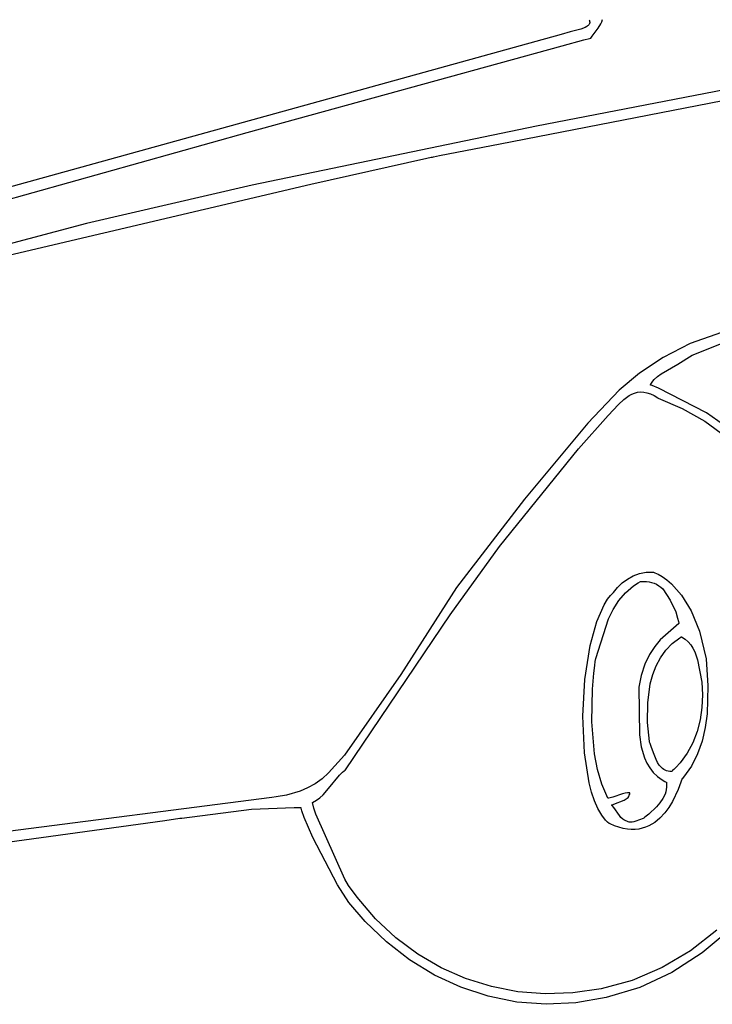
# Model space of a CAD drawing. Extents: x 21.3 to 51.6, y -34 to 34.1.
# Tile 106 of 117: x 41.3 to 43.9, y 17.9 to 21.7. Entities that reach past the tile are written whole.
import ezdxf

# ---------------------------------------------------------------- set-up
doc = ezdxf.new("R2010")
doc.units = 0

msp = doc.modelspace()

# ---------------------------------------------------------------- linework, layer by layer
at = {"layer": 'Layer 1', "color": 7, "linetype": 'CONTINUOUS'}
for p, q in [((43.418661, 21.662574), (43.4201, 21.659014)), ((43.4201, 21.659014), (43.420921, 21.655684)), ((43.421064, 21.651094), (43.420836, 21.649666)), ((43.420921, 21.655684), (43.42111, 21.654102)), ((43.421156, 21.652572), (43.421064, 21.651094)), ((43.42111, 21.654102), (43.421156, 21.652572)), ((43.463182, 21.646878), (43.466789, 21.654991)), ((43.466789, 21.654991), (43.469072, 21.663337)), ((43.34761, 21.616323), (43.313163, 21.606457)), ((43.387163, 21.627008), (43.34761, 21.616323)), ((43.403825, 21.633169), (43.387163, 21.627008)), ((43.410514, 21.636801), (43.403825, 21.633169)), ((43.413341, 21.638799), (43.410514, 21.636801)), ((43.415782, 21.640934), (43.413341, 21.638799)), ((43.417805, 21.643218), (43.415782, 21.640934)), ((43.41938, 21.645665), (43.417805, 21.643218)), ((43.41999, 21.646953), (43.41938, 21.645665)), ((43.420477, 21.648286), (43.41999, 21.646953)), ((43.420836, 21.649666), (43.420477, 21.648286)), ((43.430233, 21.60079), (43.453175, 21.631189)), ((43.453175, 21.631189), (43.463182, 21.646878)), ((43.217672, 21.580038), (40.900379, 20.938937)), ((43.313163, 21.606457), (43.217672, 21.580038)), ((43.316762, 21.564208), (43.399493, 21.586266)), ((43.399493, 21.586266), (43.420204, 21.591724)), ((43.420204, 21.591724), (43.425383, 21.593085)), ((43.425383, 21.593085), (43.425605, 21.593152)), ((43.425605, 21.593152), (43.430233, 21.60079)), ((42.128188, 21.237178), (43.316762, 21.564208)), ((44.194885, 21.448667), (43.219807, 21.261505)), ((43.08284, 21.194907), (44.234733, 21.418795)), ((43.219807, 21.261505), (42.146974, 21.037999)), ((40.820377, 20.871347), (42.128188, 21.237178)), ((42.854289, 21.14991), (43.08284, 21.194907)), ((42.369202, 21.042564), (42.80647, 21.140002)), ((42.80647, 21.140002), (42.822309, 21.143499)), ((42.822309, 21.143499), (42.826068, 21.144328)), ((42.826068, 21.144328), (42.826865, 21.144504)), ((42.826865, 21.144504), (42.826987, 21.144531)), ((42.827022, 21.144538), (42.827129, 21.144559)), ((42.827129, 21.144559), (42.827562, 21.144644)), ((42.827562, 21.144644), (42.832147, 21.145548)), ((42.832147, 21.145548), (42.854289, 21.14991)), ((41.085968, 20.741628), (42.369202, 21.042564)), ((42.146974, 21.037999), (41.521999, 20.893459)), ((41.521999, 20.893459), (40.905001, 20.730183)), ((43.917814, 20.482664), (43.800596, 20.440961)), ((43.800596, 20.440961), (43.697863, 20.388514)), ((43.808348, 20.396929), (43.924123, 20.443215)), ((43.697863, 20.388514), (43.6087, 20.328805)), ((43.754186, 20.363944), (43.808348, 20.396929)), ((43.691368, 20.326974), (43.754186, 20.363944)), ((43.6087, 20.328805), (43.532197, 20.265318)), ((43.664915, 20.305473), (43.677302, 20.316881)), ((43.677302, 20.316881), (43.691368, 20.326974)), ((43.650605, 20.284822), (43.65472, 20.292259)), ((43.650977, 20.284656), (43.65061, 20.284806)), ((43.656839, 20.28224), (43.650977, 20.284656)), ((43.65472, 20.292259), (43.659512, 20.299122)), ((43.680202, 20.272371), (43.656839, 20.28224)), ((43.659512, 20.299122), (43.664915, 20.305473)), ((43.532197, 20.265318), (43.413514, 20.140939)), ((43.549678, 20.229968), (43.569633, 20.244592)), ((43.569633, 20.244592), (43.579956, 20.25022)), ((43.579956, 20.25022), (43.590583, 20.254533)), ((43.590583, 20.254533), (43.601571, 20.257389)), ((43.601571, 20.257389), (43.612977, 20.258643)), ((43.612977, 20.258643), (43.624857, 20.258152)), ((43.624857, 20.258152), (43.637267, 20.255773)), ((43.637267, 20.255773), (43.650263, 20.251362)), ((43.650263, 20.251362), (43.663902, 20.244775)), ((43.663902, 20.244775), (43.678239, 20.23587)), ((43.861581, 20.180267), (43.680202, 20.272371)), ((43.491282, 20.169474), (43.530268, 20.211808)), ((43.530268, 20.211808), (43.549678, 20.229968)), ((43.678239, 20.23587), (43.67916, 20.235233)), ((43.67916, 20.235233), (43.679621, 20.234911)), ((43.679621, 20.234911), (43.679737, 20.23483)), ((43.679768, 20.23481), (43.769844, 20.196549)), ((43.379414, 20.043648), (43.491282, 20.169474)), ((43.769844, 20.196549), (43.855343, 20.147784)), ((44.03097, 20.059916), (43.861581, 20.180267)), ((43.413514, 20.140939), (43.175272, 19.854573)), ((43.855343, 20.147784), (43.935653, 20.089615)), ((43.081228, 19.675684), (43.379414, 20.043648)), ((43.175272, 19.854573), (42.918573, 19.520483)), ((42.8951, 19.417933), (43.081228, 19.675684)), ((43.585233, 19.565101), (43.608803, 19.573904)), ((43.608803, 19.573904), (43.621218, 19.576825)), ((43.621218, 19.576825), (43.634023, 19.578648)), ((43.634023, 19.578648), (43.647198, 19.579291)), ((43.647198, 19.579291), (43.656414, 19.579347)), ((43.656414, 19.579347), (43.661273, 19.578492)), ((43.661273, 19.578492), (43.666834, 19.57688)), ((43.666834, 19.57688), (43.67983, 19.57131)), ((43.67983, 19.57131), (43.694933, 19.562487)), ((43.526141, 19.520963), (43.54373, 19.537967)), ((43.54373, 19.537967), (43.563485, 19.552901)), ((43.563485, 19.552901), (43.585233, 19.565101)), ((43.694933, 19.562487), (43.711674, 19.55026)), ((43.711674, 19.55026), (43.729584, 19.53448)), ((43.729584, 19.53448), (43.767029, 19.491655)), ((42.918573, 19.520483), (42.707932, 19.19232)), ((43.499803, 19.490544), (43.510889, 19.502551)), ((43.510889, 19.502551), (43.526141, 19.520963)), ((43.475427, 19.455478), (43.488352, 19.476502)), ((43.488352, 19.476502), (43.499803, 19.490544)), ((43.767029, 19.491655), (43.803512, 19.432809)), ((43.447805, 19.392586), (43.475427, 19.455478)), ((43.803512, 19.432809), (43.835276, 19.35674)), ((42.499228, 18.833451), (42.8951, 19.417933)), ((43.422241, 19.302063), (43.447805, 19.392586)), ((43.835276, 19.35674), (43.860324, 19.25148)), ((43.40328, 19.174572), (43.422241, 19.302063)), ((43.860324, 19.25148), (43.86721, 19.150002)), ((42.707932, 19.19232), (42.495402, 18.889155)), ((43.394627, 19.036229), (43.40328, 19.174572)), ((43.86721, 19.150002), (43.864041, 19.044748)), ((43.401165, 18.897182), (43.394627, 19.036229)), ((43.864041, 19.044748), (43.856914, 18.99264)), ((43.856914, 18.99264), (43.845146, 18.941911)), ((43.845146, 18.941911), (43.82803, 18.893334)), ((42.495402, 18.889155), (42.4358, 18.822304)), ((43.419274, 18.784605), (43.401165, 18.897182)), ((43.82803, 18.893334), (43.804856, 18.847685)), ((42.488288, 18.824528), (42.494592, 18.829856)), ((42.494592, 18.829856), (42.49787, 18.832418)), ((42.49787, 18.832418), (42.498704, 18.833048)), ((42.498704, 18.833048), (42.499123, 18.83336)), ((42.499123, 18.83336), (42.499175, 18.833399)), ((42.499201, 18.833419), (42.499228, 18.833451)), ((43.804856, 18.847685), (43.774915, 18.805736)), ((42.411347, 18.799292), (42.384517, 18.78039)), ((42.4358, 18.822304), (42.411347, 18.799292)), ((42.435788, 18.763131), (42.476563, 18.813167)), ((42.476563, 18.813167), (42.488288, 18.824528)), ((43.770041, 18.80008), (43.755359, 18.758718)), ((43.770121, 18.800178), (43.770054, 18.800101)), ((43.770661, 18.800791), (43.770121, 18.800178)), ((43.774915, 18.805736), (43.770661, 18.800791)), ((42.356455, 18.765199), (42.328301, 18.75332)), ((42.384517, 18.78039), (42.356455, 18.765199)), ((42.414783, 18.739009), (42.435788, 18.763131)), ((43.427446, 18.749579), (43.419274, 18.784605)), ((43.755359, 18.758718), (43.733595, 18.713659)), ((42.221306, 18.729241), (41.048304, 18.577263)), ((42.221438, 18.729256), (42.221306, 18.729241)), ((42.221492, 18.729259), (42.221449, 18.729257)), ((42.237645, 18.730946), (42.221492, 18.729259)), ((42.276296, 18.737902), (42.237645, 18.730946)), ((42.328301, 18.75332), (42.276296, 18.737902)), ((42.375606, 18.709815), (42.390097, 18.718266)), ((42.390097, 18.718266), (42.403053, 18.728084)), ((42.403053, 18.728084), (42.414783, 18.739009)), ((43.438665, 18.716749), (43.427446, 18.749579)), ((42.144566, 18.683661), (41.881855, 18.650179)), ((42.305645, 18.690354), (42.144566, 18.683661)), ((42.327293, 18.690396), (42.305645, 18.690354)), ((42.331954, 18.690374), (42.327293, 18.690396)), ((42.3324, 18.690371), (42.331954, 18.690374)), ((42.33251, 18.69037), (42.3324, 18.690371)), ((42.332551, 18.690272), (42.332544, 18.69037)), ((42.332582, 18.689855), (42.332551, 18.690272)), ((42.332781, 18.688065), (42.332582, 18.689855)), ((42.334679, 18.679056), (42.332781, 18.688065)), ((42.375486, 18.707418), (42.375547, 18.709464)), ((42.375738, 18.704805), (42.375486, 18.707418)), ((42.375547, 18.709464), (42.375577, 18.709678)), ((42.375577, 18.709678), (42.375594, 18.709782)), ((42.379612, 18.689178), (42.375738, 18.704805)), ((42.387468, 18.666464), (42.379612, 18.689178)), ((43.451967, 18.687307), (43.438665, 18.716749)), ((43.466393, 18.662444), (43.451967, 18.687307)), ((43.719861, 18.691504), (43.70412, 18.670537)), ((43.733595, 18.713659), (43.719861, 18.691504)), ((41.874371, 18.649156), (41.818045, 18.641399)), ((41.87969, 18.649888), (41.874371, 18.649156)), ((41.881855, 18.650179), (41.87969, 18.649888)), ((42.343313, 18.653109), (42.334679, 18.679056)), ((42.375851, 18.577729), (42.343313, 18.653109)), ((42.49664, 18.420652), (42.387468, 18.666464)), ((43.480979, 18.643349), (43.466393, 18.662444)), ((43.488031, 18.636337), (43.480979, 18.643349)), ((43.686294, 18.651464), (43.666303, 18.634988)), ((43.70412, 18.670537), (43.686294, 18.651464)), ((41.818045, 18.641399), (40.732276, 18.491653)), ((43.494764, 18.631214), (43.488031, 18.636337)), ((43.497972, 18.629407), (43.494764, 18.631214)), ((43.514151, 18.622271), (43.497972, 18.629407)), ((43.547452, 18.611872), (43.514151, 18.622271)), ((43.563124, 18.609143), (43.547452, 18.611872)), ((43.578156, 18.607944), (43.563124, 18.609143)), ((43.592559, 18.608186), (43.578156, 18.607944)), ((43.606342, 18.609783), (43.592559, 18.608186)), ((43.619515, 18.612644), (43.606342, 18.609783)), ((43.632087, 18.616684), (43.619515, 18.612644)), ((43.64407, 18.621813), (43.632087, 18.616684)), ((43.666303, 18.634988), (43.64407, 18.621813)), ((42.469441, 18.398896), (42.375851, 18.577729)), ((42.511466, 18.396992), (42.49664, 18.420652)), ((42.511881, 18.333079), (42.469441, 18.398896)), ((42.543403, 18.352808), (42.511466, 18.396992)), ((42.612917, 18.271519), (42.543403, 18.352808)), ((42.573143, 18.261626), (42.511881, 18.333079)), ((42.689349, 18.199898), (42.612917, 18.271519)), ((42.653892, 18.184181), (42.573143, 18.261626)), ((42.771984, 18.138218), (42.689349, 18.199898)), ((43.900359, 18.227968), (43.801365, 18.150995)), ((43.950871, 18.230936), (43.845453, 18.142861)), ((42.741586, 18.116495), (42.653892, 18.184181)), ((42.860103, 18.086753), (42.771984, 18.138218)), ((43.801365, 18.150995), (43.694712, 18.087372)), ((43.845453, 18.142861), (43.731392, 18.069232)), ((42.835431, 18.059266), (42.741586, 18.116495)), ((42.952988, 18.045777), (42.860103, 18.086753)), ((43.694712, 18.087372), (43.581151, 18.038972)), ((42.934634, 18.013193), (42.835431, 18.059266)), ((43.731392, 18.069232), (43.609705, 18.012364)), ((43.038404, 17.978973), (42.934634, 18.013193)), ((43.049923, 18.015564), (42.952988, 18.045777)), ((43.15019, 17.996388), (43.049923, 18.015564)), ((43.581151, 18.038972), (43.463803, 18.007822)), ((43.609705, 18.012364), (43.483287, 17.974587)), ((43.145947, 17.957305), (43.038404, 17.978973)), ((43.25307, 17.988523), (43.15019, 17.996388)), ((43.357847, 17.992243), (43.25307, 17.988523)), ((43.463803, 18.007822), (43.357847, 17.992243)), ((43.483287, 17.974587), (43.369181, 17.954414)), ((43.25647, 17.948885), (43.145947, 17.957305)), ((43.369181, 17.954414), (43.25647, 17.948885))]:
    msp.add_line(p, q, dxfattribs=at)
at = {"layer": 'Layer 1', "color": 8, "linetype": 'CONTINUOUS'}
for p, q in [((43.586199, 19.526804), (43.603605, 19.537943)), ((43.603605, 19.537943), (43.612898, 19.543041)), ((43.612898, 19.543041), (43.613046, 19.543118)), ((43.613046, 19.543118), (43.613083, 19.543137)), ((43.613106, 19.543146), (43.624158, 19.544028)), ((43.624158, 19.544028), (43.634788, 19.543864)), ((43.634788, 19.543864), (43.644994, 19.542666)), ((43.644994, 19.542666), (43.654778, 19.540446)), ((43.654778, 19.540446), (43.664138, 19.537217)), ((43.664138, 19.537217), (43.673076, 19.532989)), ((43.530496, 19.471425), (43.55576, 19.501089)), ((43.55576, 19.501089), (43.586199, 19.526804)), ((43.673076, 19.532989), (43.681591, 19.527777)), ((43.681591, 19.527777), (43.689198, 19.521997)), ((43.689198, 19.521997), (43.696434, 19.51537)), ((43.696434, 19.51537), (43.725059, 19.473732)), ((43.509622, 19.438574), (43.530496, 19.471425)), ((43.725059, 19.473732), (43.745498, 19.428802)), ((43.492352, 19.403298), (43.509622, 19.438574)), ((43.745498, 19.428802), (43.752859, 19.404997)), ((43.443584, 19.253198), (43.492352, 19.403298)), ((43.752859, 19.404997), (43.755862, 19.39274)), ((43.755862, 19.39274), (43.757198, 19.386522)), ((43.757198, 19.386522), (43.757516, 19.384957)), ((43.757535, 19.384808), (43.686655, 19.323652)), ((43.757516, 19.384957), (43.757535, 19.384859)), ((43.686655, 19.323652), (43.66631, 19.298598)), ((43.731999, 19.30932), (43.760733, 19.330846)), ((43.760733, 19.330846), (43.764656, 19.333266)), ((43.764656, 19.333266), (43.766646, 19.334452)), ((43.766646, 19.334452), (43.767147, 19.334746)), ((43.767147, 19.334746), (43.767209, 19.334783)), ((43.767268, 19.334813), (43.780888, 19.326412)), ((43.780888, 19.326412), (43.792523, 19.316358)), ((43.792523, 19.316358), (43.802372, 19.304844)), ((43.66631, 19.298598), (43.646963, 19.268208)), ((43.687729, 19.256139), (43.707765, 19.284265)), ((43.707765, 19.284265), (43.731999, 19.30932)), ((43.802372, 19.304844), (43.81063, 19.292061)), ((43.81063, 19.292061), (43.817495, 19.278203)), ((43.817495, 19.278203), (43.827835, 19.248029)), ((43.439843, 19.227069), (43.441434, 19.241439)), ((43.441434, 19.241439), (43.443584, 19.253198)), ((43.646963, 19.268208), (43.629638, 19.231768)), ((43.671589, 19.225399), (43.687729, 19.256139)), ((43.827835, 19.248029), (43.843654, 19.16398)), ((43.436859, 19.197863), (43.439843, 19.227069)), ((43.629638, 19.231768), (43.615361, 19.188563)), ((43.659042, 19.192504), (43.671589, 19.225399)), ((43.431957, 19.137943), (43.436859, 19.197863)), ((43.609684, 19.164201), (43.607268, 19.151291)), ((43.615361, 19.188563), (43.609684, 19.164201)), ((43.649787, 19.157912), (43.659042, 19.192504)), ((43.843654, 19.16398), (43.846166, 19.115755)), ((43.428717, 19.014911), (43.431957, 19.137943)), ((43.606172, 19.144648), (43.606156, 19.144544)), ((43.606156, 19.144544), (43.606156, 19.144502)), ((43.606156, 19.144502), (43.609021, 18.964922)), ((43.607268, 19.151291), (43.606172, 19.144648)), ((43.63994, 19.085469), (43.649787, 19.157912)), ((43.846166, 19.115755), (43.844218, 19.068278)), ((43.639628, 19.011736), (43.63994, 19.085469)), ((43.844218, 19.068278), (43.837648, 19.022038)), ((43.438597, 18.893021), (43.428717, 19.014911)), ((43.837648, 19.022038), (43.826293, 18.977523)), ((43.646433, 18.940378), (43.639628, 19.011736)), ((43.826293, 18.977523), (43.809989, 18.935221)), ((43.609021, 18.964922), (43.615723, 18.920172)), ((43.646519, 18.940172), (43.64645, 18.940332)), ((43.646796, 18.939528), (43.646519, 18.940172)), ((43.615723, 18.920172), (43.628106, 18.878266)), ((43.647343, 18.938226), (43.646796, 18.939528)), ((43.649484, 18.932845), (43.647343, 18.938226)), ((43.653597, 18.92138), (43.649484, 18.932845)), ((43.661826, 18.896836), (43.653597, 18.92138)), ((43.809989, 18.935221), (43.788575, 18.895621)), ((43.450094, 18.834529), (43.438597, 18.893021)), ((43.628106, 18.878266), (43.636942, 18.858815)), ((43.671342, 18.872398), (43.661826, 18.896836)), ((43.677064, 18.861066), (43.671342, 18.872398)), ((43.788575, 18.895621), (43.761888, 18.859212)), ((43.466837, 18.778752), (43.450094, 18.834529)), ((43.636942, 18.858815), (43.647814, 18.840598)), ((43.647814, 18.840598), (43.660929, 18.823789)), ((43.683685, 18.850777), (43.677064, 18.861066)), ((43.691397, 18.841871), (43.683685, 18.850777)), ((43.695723, 18.838042), (43.691397, 18.841871)), ((43.700393, 18.834686), (43.695723, 18.838042)), ((43.705432, 18.831845), (43.700393, 18.834686)), ((43.710865, 18.829562), (43.705432, 18.831845)), ((43.716715, 18.827878), (43.710865, 18.829562)), ((43.734083, 18.830354), (43.731935, 18.828409)), ((43.738314, 18.834292), (43.734083, 18.830354)), ((43.746516, 18.842356), (43.738314, 18.834292)), ((43.761888, 18.859212), (43.746516, 18.842356)), ((43.660929, 18.823789), (43.676491, 18.808562)), ((43.676491, 18.808562), (43.694706, 18.795091)), ((43.694706, 18.795091), (43.704872, 18.789069)), ((43.723005, 18.826837), (43.716715, 18.827878)), ((43.729761, 18.82648), (43.723005, 18.826837)), ((43.729833, 18.82654), (43.729799, 18.82651)), ((43.729901, 18.8266), (43.729833, 18.82654)), ((43.730037, 18.82672), (43.729901, 18.8266)), ((43.730309, 18.826961), (43.730037, 18.82672)), ((43.730852, 18.827443), (43.730309, 18.826961)), ((43.731935, 18.828409), (43.730852, 18.827443)), ((43.489479, 18.726499), (43.466837, 18.778752)), ((43.704872, 18.789069), (43.710232, 18.786245)), ((43.710235, 18.759541), (43.708181, 18.75077)), ((43.710232, 18.786245), (43.710317, 18.786202)), ((43.711327, 18.768382), (43.710235, 18.759541)), ((43.710323, 18.786184), (43.711382, 18.777271)), ((43.711382, 18.777271), (43.711327, 18.768382)), ((43.490803, 18.726553), (43.489515, 18.726481)), ((43.493358, 18.726767), (43.490803, 18.726553)), ((43.498395, 18.727457), (43.493358, 18.726767)), ((43.508209, 18.72971), (43.498395, 18.727457)), ((43.545289, 18.74293), (43.508209, 18.72971)), ((43.511967, 18.704322), (43.550529, 18.71853)), ((43.554373, 18.745262), (43.545289, 18.74293)), ((43.550529, 18.71853), (43.558841, 18.723369)), ((43.563525, 18.746396), (43.554373, 18.745262)), ((43.558841, 18.723369), (43.562471, 18.726252)), ((43.562471, 18.726252), (43.56567, 18.72951)), ((43.568149, 18.746386), (43.563525, 18.746396)), ((43.56567, 18.72951), (43.568379, 18.73319)), ((43.572817, 18.745926), (43.568149, 18.746386)), ((43.568379, 18.73319), (43.570539, 18.737343)), ((43.570539, 18.737343), (43.572089, 18.742018)), ((43.572089, 18.742018), (43.572617, 18.744567)), ((43.572617, 18.744567), (43.572816, 18.745897)), ((43.697009, 18.725127), (43.686145, 18.708825)), ((43.705241, 18.742096), (43.697009, 18.725127)), ((43.708181, 18.75077), (43.705241, 18.742096)), ((43.50338, 18.700091), (43.511967, 18.704322)), ((43.505255, 18.698497), (43.503421, 18.700056)), ((43.511849, 18.691694), (43.505255, 18.698497)), ((43.533081, 18.660626), (43.511849, 18.691694)), ((43.673257, 18.693381), (43.643839, 18.665828)), ((43.686145, 18.708825), (43.673257, 18.693381)), ((43.539008, 18.653383), (43.533081, 18.660626)), ((43.545945, 18.646946), (43.539008, 18.653383)), ((43.549911, 18.644122), (43.545945, 18.646946)), ((43.554272, 18.641611), (43.549911, 18.644122)), ((43.608907, 18.645253), (43.595127, 18.639836)), ((43.622824, 18.65009), (43.608907, 18.645253)), ((43.624735, 18.651415), (43.622853, 18.65011)), ((43.628524, 18.654101), (43.624735, 18.651415)), ((43.643839, 18.665828), (43.628524, 18.654101)), ((43.563146, 18.637872), (43.554272, 18.641611)), ((43.566838, 18.636795), (43.563146, 18.637872)), ((43.570484, 18.63613), (43.566838, 18.636795)), ((43.574091, 18.635837), (43.570484, 18.63613)), ((43.581199, 18.636223), (43.574091, 18.635837)), ((43.5882, 18.637655), (43.581199, 18.636223)), ((43.595127, 18.639836), (43.5882, 18.637655))]:
    msp.add_line(p, q, dxfattribs=at)

doc.saveas('drawing.dxf')
